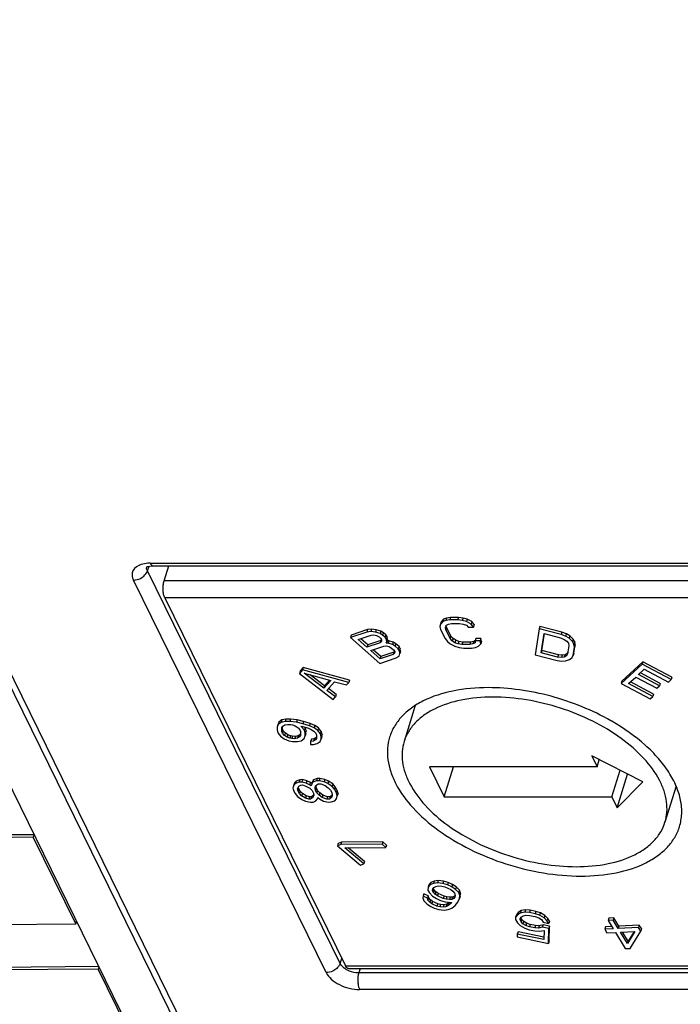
# Model space of a CAD drawing. Header units: millimetres. Extents: x 0 to 420, y 0 to 297.
# Tile 5 of 124: x 104.45 to 109.89, y 44.13 to 52.25. Entities that reach past the tile are written whole.
import ezdxf

# ---------------------------------------------------------------- set-up
doc = ezdxf.new("R2010")
doc.units = ezdxf.units.MM
doc.header["$LTSCALE"] = 23.1
doc.layers.get('0').update_dxf_attribs({"linetype": 'CONTINUOUS'})

msp = doc.modelspace()

# ---------------------------------------------------------------- linework, layer by layer
at = {"color": 7, "linetype": 'CONTINUOUS'}
for p, q in [((109.83381, 35.62005), (99.45955, 56.76057)), ((99.47931, 56.82846), (109.85432, 35.68642)), ((99.24982, 56.36187), (109.67718, 35.11319)), ((105.54864, 47.74341), (110.29788, 47.74341)), ((105.63854, 47.61901), (105.67698, 47.74341)), ((105.49737, 47.73889), (105.49744, 47.73908)), ((105.64484, 47.47851), (107.13344, 44.44506)), ((107.91685, 47.26329), (107.91223, 47.24344)), ((107.93586, 47.28314), (107.91685, 47.26329)), ((107.9229, 47.28287), (107.91685, 47.26329)), ((107.94192, 47.30273), (107.9229, 47.28287)), ((107.94192, 47.30273), (107.93586, 47.28314)), ((107.95976, 47.29308), (107.93586, 47.28314)), ((107.96581, 47.31266), (107.94192, 47.30273)), ((107.96581, 47.31266), (107.95976, 47.29308)), ((107.99328, 47.29806), (107.95976, 47.29308)), ((107.9649, 47.25339), (107.98159, 47.26333)), ((107.99933, 47.31765), (107.96581, 47.31266)), ((107.98159, 47.26333), (108.00793, 47.26831)), ((107.99933, 47.31765), (107.99328, 47.29806)), ((108.05802, 47.29811), (107.99328, 47.29806)), ((108.06408, 47.31769), (107.99933, 47.31765)), ((108.00793, 47.26831), (108.07267, 47.26835)), ((108.06408, 47.31769), (108.05802, 47.29811)), ((108.09643, 47.29317), (108.05802, 47.29811)), ((108.10248, 47.31275), (108.06408, 47.31769)), ((108.07267, 47.26835), (108.10388, 47.26341)), ((108.10248, 47.31275), (108.09643, 47.29317)), ((108.13009, 47.28327), (108.09643, 47.29317)), ((108.13614, 47.30285), (108.10248, 47.31275)), ((108.10388, 47.26341), (108.13035, 47.2535)), ((108.13614, 47.30285), (108.13009, 47.28327)), ((108.16863, 47.26345), (108.13009, 47.28327)), ((108.17468, 47.28303), (108.13614, 47.30285)), ((108.17468, 47.28303), (108.16863, 47.26345)), ((108.18802, 47.23865), (108.16863, 47.26345)), ((108.19408, 47.25824), (108.17468, 47.28303)), ((108.19408, 47.25824), (108.18802, 47.23865)), ((107.30973, 47.19763), (107.17385, 47.15143)), ((107.31578, 47.21721), (107.1799, 47.17101)), ((107.31578, 47.21721), (107.30973, 47.19763)), ((107.34319, 47.2027), (107.30973, 47.19763)), ((107.34924, 47.22228), (107.31578, 47.21721)), ((107.34924, 47.22228), (107.34319, 47.2027)), ((107.38128, 47.19673), (107.34319, 47.2027)), ((107.34628, 47.17223), (107.36841, 47.17345)), ((107.38733, 47.21632), (107.34924, 47.22228)), ((107.36841, 47.17345), (107.39003, 47.16819)), ((107.38733, 47.21632), (107.38128, 47.19673)), ((107.41885, 47.18429), (107.38128, 47.19673)), ((107.4249, 47.20388), (107.38733, 47.21632)), ((107.4249, 47.20388), (107.41885, 47.18429)), ((107.43996, 47.17256), (107.41885, 47.18429)), ((107.44601, 47.19214), (107.4249, 47.20388)), ((107.44601, 47.19214), (107.43996, 47.17256)), ((107.4666, 47.17393), (107.44601, 47.19214)), ((107.4666, 47.17393), (107.46055, 47.15434)), ((107.47638, 47.15834), (107.4666, 47.17393)), ((107.91223, 47.24344), (107.91724, 47.21864)), ((107.91724, 47.21864), (107.95385, 47.14424)), ((107.95783, 47.23851), (107.9649, 47.25339)), ((107.9604, 47.21866), (107.95783, 47.23851)), ((107.96645, 47.23825), (107.9604, 47.21866)), ((107.99701, 47.14427), (107.9604, 47.21866)), ((107.96645, 47.23825), (107.9645, 47.25334)), ((108.00307, 47.16385), (107.96645, 47.23825)), ((108.13035, 47.2535), (108.14486, 47.23863)), ((108.14486, 47.23863), (108.18802, 47.23865)), ((108.72984, 47.22347), (108.69631, 47.00988)), ((108.73589, 47.24305), (108.72984, 47.22347)), ((108.91099, 47.17678), (108.72984, 47.22347)), ((108.91704, 47.19636), (108.73589, 47.24305)), ((108.74587, 47.02547), (108.77085, 47.18453)), ((108.75193, 47.04506), (108.77375, 47.18407)), ((108.77085, 47.18453), (108.90671, 47.14951)), ((108.91704, 47.19636), (108.91099, 47.17678)), ((108.94802, 47.16251), (108.91099, 47.17678)), ((108.95407, 47.18209), (108.91704, 47.19636)), ((108.95407, 47.18209), (108.94802, 47.16251)), ((108.98283, 47.16522), (108.95407, 47.18209)), ((107.1799, 47.17101), (107.17385, 47.15143)), ((107.17385, 47.15143), (107.41576, 46.93742)), ((107.2387, 47.13566), (107.34628, 47.17223)), ((107.31076, 47.07191), (107.2387, 47.13566)), ((107.31681, 47.09149), (107.25906, 47.14258)), ((107.41834, 47.10848), (107.31076, 47.07191)), ((107.42439, 47.12806), (107.31681, 47.09149)), ((107.39003, 47.16819), (107.41113, 47.15646)), ((107.41113, 47.15646), (107.42143, 47.14735)), ((107.42439, 47.12806), (107.41834, 47.10848)), ((107.43018, 47.11881), (107.41834, 47.10848)), ((107.42143, 47.14735), (107.43121, 47.13176)), ((107.43009, 47.13304), (107.42439, 47.12806)), ((107.43121, 47.13176), (107.43018, 47.11881)), ((107.46055, 47.15434), (107.43996, 47.17256)), ((107.47033, 47.13876), (107.46055, 47.15434)), ((107.46775, 47.10637), (107.47393, 47.11477)), ((107.48422, 47.10566), (107.46775, 47.10637)), ((107.47638, 47.15834), (107.47033, 47.13876)), ((107.47393, 47.11477), (107.47033, 47.13876)), ((107.47998, 47.13435), (107.47393, 47.11477)), ((107.47998, 47.13435), (107.47638, 47.15834)), ((107.49027, 47.12525), (107.47734, 47.1258)), ((107.49027, 47.12525), (107.48422, 47.10566)), ((107.5218, 47.09322), (107.48422, 47.10566)), ((107.52785, 47.11281), (107.49027, 47.12525)), ((107.52785, 47.11281), (107.5218, 47.09322)), ((107.5429, 47.08149), (107.5218, 47.09322)), ((107.54895, 47.10107), (107.52785, 47.11281)), ((107.54895, 47.10107), (107.5429, 47.08149)), ((107.57469, 47.07831), (107.54895, 47.10107)), ((107.95385, 47.14424), (107.97325, 47.11945)), ((107.97325, 47.11945), (107.9974, 47.09962)), ((108.00307, 47.16385), (107.99701, 47.14427)), ((108.01397, 47.12443), (107.99701, 47.14427)), ((107.9974, 47.09962), (108.03594, 47.0798)), ((108.02002, 47.14402), (108.00307, 47.16385)), ((108.02002, 47.14402), (108.01397, 47.12443)), ((108.03568, 47.10957), (108.01397, 47.12443)), ((108.04173, 47.12915), (108.02002, 47.14402)), ((108.04173, 47.12915), (108.03568, 47.10957)), ((108.06214, 47.09966), (108.03568, 47.10957)), ((108.06819, 47.11924), (108.04173, 47.12915)), ((108.06819, 47.11924), (108.06214, 47.09966)), ((108.09336, 47.09472), (108.06214, 47.09966)), ((108.09941, 47.1143), (108.06819, 47.11924)), ((108.09941, 47.1143), (108.09336, 47.09472)), ((108.1581, 47.09476), (108.09336, 47.09472)), ((108.16415, 47.11434), (108.09941, 47.1143)), ((108.16415, 47.11434), (108.1581, 47.09476)), ((108.18443, 47.09974), (108.1581, 47.09476)), ((108.19048, 47.11932), (108.16415, 47.11434)), ((108.19048, 47.11932), (108.18443, 47.09974)), ((108.20113, 47.10967), (108.18443, 47.09974)), ((108.20055, 47.12531), (108.19048, 47.11932)), ((108.20705, 47.14414), (108.201, 47.12455)), ((108.24416, 47.12458), (108.201, 47.12455)), ((108.201, 47.12455), (108.20113, 47.10967)), ((108.25021, 47.14417), (108.20705, 47.14414)), ((108.23016, 47.07992), (108.24917, 47.09978)), ((108.25021, 47.14417), (108.24416, 47.12458)), ((108.24917, 47.09978), (108.24416, 47.12458)), ((108.25523, 47.11936), (108.24917, 47.09978)), ((108.25523, 47.11936), (108.25021, 47.14417)), ((108.90671, 47.14951), (108.93619, 47.13719)), ((108.93619, 47.13719), (108.9574, 47.12226)), ((108.97678, 47.14564), (108.94802, 47.16251)), ((108.9574, 47.12226), (108.97036, 47.10474)), ((108.97036, 47.10474), (108.97505, 47.08462)), ((108.98283, 47.16522), (108.97678, 47.14564)), ((109.00412, 47.11968), (108.97678, 47.14564)), ((109.01017, 47.13927), (108.98283, 47.16522)), ((109.01017, 47.13927), (109.00412, 47.11968)), ((109.01636, 47.09761), (109.00412, 47.11968)), ((109.02241, 47.1172), (109.01017, 47.13927)), ((109.01569, 47.02436), (109.02639, 47.09253)), ((109.02241, 47.1172), (109.01636, 47.09761)), ((109.02034, 47.07295), (109.01636, 47.09761)), ((109.02639, 47.09253), (109.02034, 47.07295)), ((109.02639, 47.09253), (109.02241, 47.1172)), ((107.31681, 47.09149), (107.31076, 47.07191)), ((107.34164, 47.04459), (107.44922, 47.08116)), ((107.41885, 46.97629), (107.34164, 47.04459)), ((107.4249, 46.99587), (107.36201, 47.05151)), ((107.52643, 47.01286), (107.41885, 46.97629)), ((107.53248, 47.03244), (107.4249, 46.99587)), ((107.44922, 47.08116), (107.47135, 47.08238)), ((107.47135, 47.08238), (107.49297, 47.07712)), ((107.49297, 47.07712), (107.51408, 47.06539)), ((107.51408, 47.06539), (107.52952, 47.05173)), ((107.53248, 47.03244), (107.52643, 47.01286)), ((107.53827, 47.02319), (107.52643, 47.01286)), ((107.52952, 47.05173), (107.5393, 47.03614)), ((107.53819, 47.03742), (107.53248, 47.03244)), ((107.5393, 47.03614), (107.53827, 47.02319)), ((107.56864, 47.05872), (107.5429, 47.08149)), ((107.57469, 47.07831), (107.56864, 47.05872)), ((107.57842, 47.04314), (107.56864, 47.05872)), ((107.58447, 47.06272), (107.57469, 47.07831)), ((107.57481, 46.99779), (107.58202, 47.01915)), ((107.58447, 47.06272), (107.57842, 47.04314)), ((107.58202, 47.01915), (107.57842, 47.04314)), ((107.58807, 47.03873), (107.58202, 47.01915)), ((107.58807, 47.03873), (107.58447, 47.06272)), ((108.03594, 47.0798), (108.06959, 47.0699)), ((108.06959, 47.0699), (108.108, 47.06496)), ((108.108, 47.06496), (108.17274, 47.065)), ((108.17274, 47.065), (108.20627, 47.06998)), ((108.20627, 47.06998), (108.23016, 47.07992)), ((108.75193, 47.04506), (108.74587, 47.02547)), ((108.88174, 46.99046), (108.74587, 47.02547)), ((108.88779, 47.01004), (108.75193, 47.04506)), ((108.96, 47.0198), (108.94276, 47.01006)), ((108.96, 47.0198), (108.95395, 47.00022)), ((108.96435, 47.01645), (108.95395, 47.00022)), ((108.96646, 47.02988), (108.96, 47.0198)), ((108.97505, 47.08462), (108.96435, 47.01645)), ((109.00964, 47.00478), (109.02034, 47.07295)), ((109.01569, 47.02436), (109.00964, 47.00478)), ((107.41576, 46.93742), (107.55165, 46.98361)), ((107.4249, 46.99587), (107.41885, 46.97629)), ((107.55165, 46.98361), (107.57481, 46.99779)), ((108.69631, 47.00988), (108.87746, 46.96319)), ((108.87746, 46.96319), (108.91591, 46.95801)), ((108.88779, 47.01004), (108.88174, 46.99046)), ((108.91264, 46.98722), (108.88174, 46.99046)), ((108.91869, 47.00681), (108.88779, 47.01004)), ((108.91869, 47.00681), (108.91264, 46.98722)), ((108.93671, 46.99048), (108.91264, 46.98722)), ((108.91591, 46.95801), (108.94753, 46.95932)), ((108.94276, 47.01006), (108.91869, 47.00681)), ((108.94276, 47.01006), (108.93671, 46.99048)), ((108.95395, 47.00022), (108.93671, 46.99048)), ((108.94753, 46.95932), (108.98057, 46.96972)), ((108.98057, 46.96972), (108.99852, 46.984)), ((108.99852, 46.984), (109.00964, 47.00478)), ((109.57848, 46.93234), (109.4044, 46.77309)), ((109.58453, 46.95193), (109.41045, 46.79267)), ((109.58453, 46.95193), (109.57848, 46.93234)), ((109.8181, 46.80467), (109.57848, 46.93234)), ((109.82415, 46.82426), (109.58453, 46.95193)), ((106.77898, 46.88506), (106.75344, 46.85675)), ((106.7595, 46.87633), (106.75344, 46.85675)), ((106.75344, 46.85675), (107.03237, 46.64048)), ((106.78503, 46.90464), (106.7595, 46.87633)), ((106.78503, 46.90464), (106.77898, 46.88506)), ((107.16007, 46.78201), (106.77898, 46.88506)), ((107.16612, 46.80159), (106.78503, 46.90464)), ((106.95515, 46.73375), (106.7943, 46.85732)), ((106.7943, 46.85732), (107.01261, 46.79744)), ((109.54804, 46.84669), (109.59619, 46.89073)), ((109.72716, 46.77406), (109.5638, 46.8611)), ((109.59619, 46.89073), (109.79588, 46.78434)), ((106.9612, 46.75333), (106.84336, 46.84386)), ((107.01261, 46.79744), (106.95515, 46.73375)), ((107.0033, 46.79999), (106.9612, 46.75333)), ((106.98004, 46.71662), (107.04389, 46.78739)), ((107.04389, 46.78739), (107.14091, 46.76078)), ((107.14091, 46.76078), (107.16007, 46.78201)), ((107.16612, 46.80159), (107.16007, 46.78201)), ((109.41045, 46.79267), (109.4044, 46.77309)), ((109.4044, 46.77309), (109.64402, 46.64542)), ((109.46656, 46.77214), (109.52582, 46.82636)), ((109.66625, 46.66575), (109.46656, 46.77214)), ((109.6723, 46.68534), (109.48231, 46.78656)), ((109.52582, 46.82636), (109.69888, 46.73415)), ((109.72111, 46.75448), (109.54804, 46.84669)), ((109.72716, 46.77406), (109.72111, 46.75448)), ((109.79588, 46.78434), (109.8181, 46.80467)), ((109.82415, 46.82426), (109.8181, 46.80467)), ((106.9612, 46.75333), (106.95515, 46.73375)), ((107.05153, 46.66171), (106.98004, 46.71662)), ((107.05758, 46.68129), (106.99295, 46.73094)), ((109.69888, 46.73415), (109.72111, 46.75448)), ((107.03237, 46.64048), (107.05153, 46.66171)), ((107.05758, 46.68129), (107.05153, 46.66171)), ((109.64402, 46.64542), (109.66625, 46.66575)), ((109.6723, 46.68534), (109.66625, 46.66575)), ((107.70889, 46.59146), (107.61694, 46.29394)), ((106.58549, 46.45437), (106.57669, 46.43323)), ((106.58549, 46.45437), (106.57944, 46.43479)), ((106.60372, 46.45254), (106.57944, 46.43479)), ((106.60977, 46.47212), (106.58549, 46.45437)), ((106.60977, 46.47212), (106.60372, 46.45254)), ((106.63532, 46.45947), (106.60372, 46.45254)), ((106.64137, 46.47905), (106.60977, 46.47212)), ((106.64137, 46.47905), (106.63532, 46.45947)), ((106.67443, 46.46015), (106.63532, 46.45947)), ((106.68049, 46.47973), (106.64137, 46.47905)), ((106.68049, 46.47973), (106.67443, 46.46015)), ((106.72882, 46.45287), (106.67443, 46.46015)), ((106.73487, 46.47246), (106.68049, 46.47973)), ((106.73487, 46.47246), (106.72882, 46.45287)), ((106.78298, 46.44104), (106.72882, 46.45287)), ((106.78904, 46.46062), (106.73487, 46.47246)), ((106.78904, 46.46062), (106.78298, 46.44104)), ((106.84299, 46.44422), (106.78904, 46.46062)), ((106.84299, 46.44422), (106.83694, 46.42463)), ((106.88126, 46.42663), (106.84299, 46.44422)), ((106.57064, 46.41365), (106.56957, 46.39082)), ((106.56957, 46.39082), (106.57624, 46.36631)), ((106.57944, 46.43479), (106.57064, 46.41365)), ((106.57669, 46.43323), (106.57064, 46.41365)), ((106.57624, 46.36631), (106.59839, 46.33841)), ((106.60805, 46.3778), (106.60954, 46.40976)), ((106.6141, 46.39739), (106.60805, 46.3778)), ((106.61515, 46.36242), (106.60805, 46.3778)), ((106.60954, 46.40976), (106.61792, 46.42176)), ((106.6141, 46.39739), (106.61505, 46.41765)), ((106.6212, 46.382), (106.6141, 46.39739)), ((106.6212, 46.382), (106.61515, 46.36242)), ((106.62998, 46.34534), (106.61515, 46.36242)), ((106.61792, 46.42176), (106.63404, 46.43208)), ((106.63604, 46.36492), (106.6212, 46.382)), ((106.63604, 46.36492), (106.62998, 46.34534)), ((106.63404, 46.43208), (106.65768, 46.43614)), ((106.65882, 46.35072), (106.63604, 46.36492)), ((106.65768, 46.43614), (106.68111, 46.43563)), ((106.68111, 46.43563), (106.69658, 46.43225)), ((106.69658, 46.43225), (106.71958, 46.42261)), ((106.71958, 46.42261), (106.74237, 46.4084)), ((106.74237, 46.4084), (106.75721, 46.39132)), ((106.75721, 46.39132), (106.76431, 46.37594)), ((106.76431, 46.37594), (106.76282, 46.34398)), ((106.79612, 46.38743), (106.76644, 46.42159)), ((106.76644, 46.42159), (106.78192, 46.41821)), ((106.78192, 46.41821), (106.82813, 46.4035)), ((106.83694, 46.42463), (106.78298, 46.44104)), ((106.80217, 46.40702), (106.79612, 46.38743)), ((106.80279, 46.36292), (106.79612, 46.38743)), ((106.80217, 46.40702), (106.79647, 46.41358)), ((106.80172, 46.34009), (106.80279, 46.36292)), ((106.80884, 46.3825), (106.80217, 46.40702)), ((106.80884, 46.3825), (106.80279, 46.36292)), ((106.80777, 46.35967), (106.80884, 46.3825)), ((106.82813, 46.4035), (106.85114, 46.39386)), ((106.8752, 46.40705), (106.83694, 46.42463)), ((106.85114, 46.39386), (106.87393, 46.37965)), ((106.87393, 46.37965), (106.88876, 46.36258)), ((106.88126, 46.42663), (106.8752, 46.40705)), ((106.90552, 46.38659), (106.8752, 46.40705)), ((106.91157, 46.40617), (106.88126, 46.42663)), ((106.88876, 46.36258), (106.89586, 46.34719)), ((106.91157, 46.40617), (106.90552, 46.38659)), ((106.92767, 46.35869), (106.90552, 46.38659)), ((106.93372, 46.37827), (106.91157, 46.40617)), ((106.93372, 46.37827), (106.92767, 46.35869)), ((106.94039, 46.35375), (106.93372, 46.37827)), ((106.59839, 46.33841), (106.6287, 46.31795)), ((106.6287, 46.31795), (106.66697, 46.30036)), ((106.65277, 46.33113), (106.62998, 46.34534)), ((106.65882, 46.35072), (106.65277, 46.33113)), ((106.67577, 46.3215), (106.65277, 46.33113)), ((106.68183, 46.34108), (106.65882, 46.35072)), ((106.66697, 46.30036), (106.69792, 46.2936)), ((106.68183, 46.34108), (106.67577, 46.3215)), ((106.69125, 46.31811), (106.67577, 46.3215)), ((106.6973, 46.3377), (106.68183, 46.34108)), ((106.6973, 46.3377), (106.69125, 46.31811)), ((106.71468, 46.3176), (106.69125, 46.31811)), ((106.72073, 46.33719), (106.6973, 46.3377)), ((106.69792, 46.2936), (106.73704, 46.29427)), ((106.72073, 46.33719), (106.71468, 46.3176)), ((106.73832, 46.32166), (106.71468, 46.3176)), ((106.74437, 46.34125), (106.72073, 46.33719)), ((106.73704, 46.29427), (106.76864, 46.3012)), ((106.74437, 46.34125), (106.73832, 46.32166)), ((106.75444, 46.33198), (106.73832, 46.32166)), ((106.76049, 46.35156), (106.74437, 46.34125)), ((106.76049, 46.35156), (106.75444, 46.33198)), ((106.76282, 46.34398), (106.75444, 46.33198)), ((106.76336, 46.35568), (106.76049, 46.35156)), ((106.76864, 46.3012), (106.79292, 46.31895)), ((106.79292, 46.31895), (106.80172, 46.34009)), ((106.80777, 46.35967), (106.80172, 46.34009)), ((106.84645, 46.29342), (106.84538, 46.27059)), ((106.8525, 46.313), (106.84645, 46.29342)), ((106.87009, 46.29748), (106.84645, 46.29342)), ((106.87614, 46.31706), (106.8525, 46.313)), ((106.87614, 46.31706), (106.87009, 46.29748)), ((106.8862, 46.30779), (106.87009, 46.29748)), ((106.89225, 46.32738), (106.87614, 46.31706)), ((106.89225, 46.32738), (106.8862, 46.30779)), ((106.89458, 46.3198), (106.8862, 46.30779)), ((106.89513, 46.33149), (106.89225, 46.32738)), ((106.89586, 46.34719), (106.89458, 46.3198)), ((106.9004, 46.27702), (106.92468, 46.29477)), ((106.92468, 46.29477), (106.93349, 46.31591)), ((106.93434, 46.33417), (106.92767, 46.35869)), ((106.93954, 46.33549), (106.93349, 46.31591)), ((106.93349, 46.31591), (106.93434, 46.33417)), ((106.94039, 46.35375), (106.93434, 46.33417)), ((106.93954, 46.33549), (106.94039, 46.35375)), ((106.84538, 46.27059), (106.86881, 46.27009)), ((106.86881, 46.27009), (106.9004, 46.27702)), ((109.16246, 46.17574), (109.20645, 46.08611)), ((109.58448, 45.96178), (109.16246, 46.17574)), ((109.20645, 46.08611), (109.22444, 46.14432)), ((107.82486, 46.08611), (107.94687, 45.83746)), ((109.20645, 46.08611), (107.82486, 46.08611)), ((107.94687, 45.83746), (108.02371, 46.08611)), ((109.32846, 45.83746), (109.39636, 46.05716)), ((106.72792, 45.96854), (106.71448, 45.95325)), ((106.72792, 45.96854), (106.72186, 45.94896)), ((106.75248, 45.9599), (106.72186, 45.94896)), ((106.75853, 45.97948), (106.72792, 45.96854)), ((106.75853, 45.97948), (106.75248, 45.9599)), ((106.77413, 45.96064), (106.75248, 45.9599)), ((106.78018, 45.98022), (106.75853, 45.97948)), ((106.78018, 45.98022), (106.77413, 45.96064)), ((106.80848, 45.95193), (106.77413, 45.96064)), ((106.81453, 45.97151), (106.78018, 45.98022)), ((106.81453, 45.97151), (106.80848, 45.95193)), ((106.84441, 45.95771), (106.81453, 45.97151)), ((106.84441, 45.95771), (106.83836, 45.93812)), ((106.85602, 45.94906), (106.84441, 45.95771)), ((106.86349, 45.95876), (106.85279, 45.93862)), ((106.85884, 45.9582), (106.85279, 45.93862)), ((106.86954, 45.97835), (106.85884, 45.9582)), ((106.86954, 45.97835), (106.86349, 45.95876)), ((106.8941, 45.9697), (106.86349, 45.95876)), ((106.90015, 45.98929), (106.86954, 45.97835)), ((106.90015, 45.98929), (106.8941, 45.9697)), ((106.91575, 45.97045), (106.8941, 45.9697)), ((106.92181, 45.99003), (106.90015, 45.98929)), ((106.92181, 45.99003), (106.91575, 45.97045)), ((106.95732, 45.96198), (106.91575, 45.97045)), ((106.96338, 45.98157), (106.92181, 45.99003)), ((106.96338, 45.98157), (106.95732, 45.96198)), ((106.9872, 45.94818), (106.95732, 45.96198)), ((106.99325, 45.96776), (106.96338, 45.98157)), ((106.99325, 45.96776), (106.9872, 45.94818)), ((107.0286, 45.94425), (106.99325, 45.96776)), ((109.37245, 45.74783), (109.45833, 46.02574)), ((109.37245, 45.74783), (109.58448, 45.96178)), ((106.70843, 45.93366), (106.70047, 45.90867)), ((106.70047, 45.90867), (106.70695, 45.88417)), ((106.71448, 45.95325), (106.70652, 45.92825)), ((106.70695, 45.88417), (106.71791, 45.86477)), ((106.71448, 45.95325), (106.70843, 45.93366)), ((106.72186, 45.94896), (106.70843, 45.93366)), ((106.7393, 45.90506), (106.75, 45.9252)), ((106.74304, 45.88541), (106.7393, 45.90506)), ((106.7491, 45.90499), (106.74304, 45.88541)), ((106.754, 45.86601), (106.74304, 45.88541)), ((106.7491, 45.90499), (106.7465, 45.91862)), ((106.76005, 45.88559), (106.7491, 45.90499)), ((106.75, 45.9252), (106.76617, 45.93565)), ((106.76005, 45.88559), (106.754, 45.86601)), ((106.77823, 45.86644), (106.76005, 45.88559)), ((106.76617, 45.93565), (106.78061, 45.93614)), ((106.78061, 45.93614), (106.80774, 45.92718)), ((106.80774, 45.92718), (106.84036, 45.90853)), ((106.83836, 45.93812), (106.80848, 45.95193)), ((106.85105, 45.92867), (106.83836, 45.93812)), ((106.84036, 45.90853), (106.85853, 45.88937)), ((106.85279, 45.93862), (106.85105, 45.92867)), ((106.85853, 45.88937), (106.86949, 45.86997)), ((106.88367, 45.91001), (106.88714, 45.92991)), ((106.88972, 45.9296), (106.88367, 45.91001)), ((106.88741, 45.89036), (106.88367, 45.91001)), ((106.88714, 45.92991), (106.9078, 45.94545)), ((106.89346, 45.90995), (106.88741, 45.89036)), ((106.89836, 45.87096), (106.88741, 45.89036)), ((106.88972, 45.9296), (106.89017, 45.93219)), ((106.89346, 45.90995), (106.88972, 45.9296)), ((106.90442, 45.89055), (106.89346, 45.90995)), ((106.90442, 45.89055), (106.89836, 45.87096)), ((106.92259, 45.87139), (106.90442, 45.89055)), ((106.9078, 45.94545), (106.92945, 45.94619)), ((106.92945, 45.94619), (106.96654, 45.93263)), ((106.96654, 45.93263), (106.99194, 45.91373)), ((107.02255, 45.92467), (106.9872, 45.94818)), ((106.99194, 45.91373), (107.01011, 45.89458)), ((107.01011, 45.89458), (107.02107, 45.87517)), ((107.02107, 45.87517), (107.02481, 45.85553)), ((107.0286, 45.94425), (107.02255, 45.92467)), ((107.04347, 45.90067), (107.02255, 45.92467)), ((107.04952, 45.92025), (107.0286, 45.94425)), ((107.04952, 45.92025), (107.04347, 45.90067)), ((107.0599, 45.87156), (107.04347, 45.90067)), ((107.06595, 45.89115), (107.04952, 45.92025)), ((107.06595, 45.89115), (107.0599, 45.87156)), ((107.07243, 45.86665), (107.06595, 45.89115)), ((109.85859, 45.92719), (109.76664, 45.62963)), ((106.71791, 45.86477), (106.73883, 45.84077)), ((106.73883, 45.84077), (106.77418, 45.81726)), ((106.77218, 45.84685), (106.754, 45.86601)), ((106.77823, 45.86644), (106.77218, 45.84685)), ((106.80479, 45.8282), (106.77218, 45.84685)), ((106.77418, 45.81726), (106.80405, 45.80345)), ((106.81084, 45.84778), (106.77823, 45.86644)), ((106.80405, 45.80345), (106.84562, 45.79499)), ((106.81084, 45.84778), (106.80479, 45.8282)), ((106.83192, 45.81924), (106.80479, 45.8282)), ((106.83798, 45.83882), (106.81084, 45.84778)), ((106.83798, 45.83882), (106.83192, 45.81924)), ((106.84636, 45.81974), (106.83192, 45.81924)), ((106.85241, 45.83932), (106.83798, 45.83882)), ((106.84562, 45.79499), (106.86728, 45.79573)), ((106.85241, 45.83932), (106.84636, 45.81974)), ((106.86254, 45.83018), (106.84636, 45.81974)), ((106.86859, 45.84976), (106.85241, 45.83932)), ((106.87323, 45.85032), (106.86254, 45.83018)), ((106.86859, 45.84976), (106.86254, 45.83018)), ((106.86728, 45.79573), (106.89067, 45.80642)), ((106.87209, 45.85635), (106.86859, 45.84976)), ((106.86949, 45.86997), (106.87323, 45.85032)), ((106.89067, 45.80642), (106.90411, 45.82172)), ((106.91654, 45.85181), (106.89836, 45.87096)), ((106.90411, 45.82172), (106.90585, 45.83167)), ((106.90585, 45.83167), (106.91854, 45.82221)), ((106.92259, 45.87139), (106.91654, 45.85181)), ((106.94194, 45.8329), (106.91654, 45.85181)), ((106.91854, 45.82221), (106.95116, 45.80355)), ((106.94799, 45.85249), (106.92259, 45.87139)), ((106.94799, 45.85249), (106.94194, 45.8329)), ((106.97903, 45.81934), (106.94194, 45.8329)), ((106.98508, 45.83893), (106.94799, 45.85249)), ((106.95116, 45.80355), (106.99273, 45.79509)), ((106.98508, 45.83893), (106.97903, 45.81934)), ((107.00068, 45.82009), (106.97903, 45.81934)), ((107.00673, 45.83967), (106.98508, 45.83893)), ((106.99273, 45.79509), (107.01438, 45.79584)), ((107.00673, 45.83967), (107.00068, 45.82009)), ((107.02134, 45.83563), (107.00068, 45.82009)), ((107.02436, 45.85293), (107.00673, 45.83967)), ((107.01438, 45.79584), (107.04499, 45.80678)), ((107.02481, 45.85553), (107.02134, 45.83563)), ((107.04499, 45.80678), (107.05843, 45.82207)), ((107.05843, 45.82207), (107.06638, 45.84706)), ((107.06638, 45.84706), (107.0599, 45.87156)), ((107.07243, 45.86665), (107.06638, 45.84706)), ((107.94687, 45.83746), (109.32846, 45.83746)), ((109.32846, 45.83746), (109.37245, 45.74783)), ((104.56132, 45.50639), (103.09532, 45.49554)), ((104.56735, 45.52598), (103.10139, 45.51512)), ((104.56737, 45.52598), (104.56132, 45.50639)), ((104.91212, 44.79154), (104.56132, 45.50639)), ((107.07431, 45.45338), (107.06826, 45.4338)), ((107.09611, 45.44453), (107.06826, 45.4338)), ((107.06826, 45.4338), (107.25778, 45.27621)), ((107.10216, 45.46412), (107.07431, 45.45338)), ((107.10216, 45.46412), (107.09611, 45.44453)), ((107.43533, 45.4472), (107.09611, 45.44453)), ((107.44139, 45.46678), (107.10216, 45.46412)), ((107.12769, 45.41827), (107.46692, 45.42094)), ((107.28563, 45.28695), (107.12769, 45.41827)), ((107.29168, 45.30654), (107.15702, 45.4185)), ((107.44139, 45.46678), (107.43533, 45.4472)), ((107.46692, 45.42094), (107.43533, 45.4472)), ((107.47297, 45.44052), (107.44139, 45.46678)), ((107.47297, 45.44052), (107.46692, 45.42094)), ((107.29168, 45.30654), (107.28563, 45.28695)), ((107.25778, 45.27621), (107.28563, 45.28695)), ((107.89825, 45.14838), (107.86514, 45.14319)), ((107.89825, 45.14838), (107.8922, 45.12879)), ((107.94224, 45.14341), (107.89825, 45.14838)), ((107.94224, 45.14341), (107.93618, 45.12383)), ((107.98012, 45.13102), (107.94224, 45.14341)), ((107.81465, 45.09292), (107.81332, 45.06792)), ((107.81332, 45.06792), (107.82507, 45.04712)), ((107.8207, 45.11251), (107.81465, 45.09292)), ((107.8299, 45.11148), (107.81465, 45.09292)), ((107.83595, 45.13107), (107.8207, 45.11251)), ((107.83595, 45.13107), (107.8299, 45.11148)), ((107.85909, 45.12361), (107.8299, 45.11148)), ((107.86514, 45.14319), (107.83595, 45.13107)), ((107.85639, 45.08576), (107.85034, 45.06618)), ((107.85034, 45.06618), (107.85253, 45.08053)), ((107.85817, 45.05231), (107.85034, 45.06618)), ((107.85253, 45.08053), (107.86168, 45.09167)), ((107.86422, 45.07189), (107.85639, 45.08576)), ((107.86422, 45.07189), (107.85817, 45.05231)), ((107.86514, 45.14319), (107.85909, 45.12361)), ((107.8922, 45.12879), (107.85909, 45.12361)), ((107.86168, 45.09167), (107.8778, 45.09959)), ((107.87902, 45.05481), (107.86422, 45.07189)), ((107.8778, 45.09959), (107.90089, 45.10428)), ((107.93618, 45.12383), (107.8922, 45.12879)), ((107.90089, 45.10428), (107.92789, 45.10205)), ((107.92789, 45.10205), (107.95184, 45.0961)), ((107.97407, 45.11144), (107.93618, 45.12383)), ((107.95184, 45.0961), (108.00061, 45.07356)), ((107.98012, 45.13102), (107.97407, 45.11144)), ((108.0089, 45.09534), (107.97407, 45.11144)), ((108.01495, 45.11492), (107.98012, 45.13102)), ((108.00061, 45.07356), (108.01846, 45.06018)), ((108.01495, 45.11492), (108.0089, 45.09534)), ((108.04068, 45.07553), (108.0089, 45.09534)), ((108.04673, 45.09511), (108.01495, 45.11492)), ((108.04673, 45.09511), (108.04068, 45.07553)), ((108.06636, 45.04829), (108.04068, 45.07553)), ((108.07241, 45.06787), (108.04673, 45.09511)), ((108.07241, 45.06787), (108.06636, 45.04829)), ((108.08111, 45.04336), (108.07241, 45.06787)), ((107.77365, 45.01966), (107.77147, 45.0053)), ((107.77147, 45.0053), (107.78016, 44.98079)), ((107.77971, 45.03924), (107.77365, 45.01966)), ((107.80849, 45.00356), (107.77365, 45.01966)), ((107.81454, 45.02314), (107.77971, 45.03924)), ((107.81454, 45.02314), (107.80849, 45.00356)), ((107.81327, 44.98598), (107.80849, 45.00356)), ((107.81932, 45.00556), (107.81327, 44.98598)), ((107.82806, 44.96889), (107.81327, 44.98598)), ((107.81932, 45.00556), (107.81454, 45.02314)), ((107.83411, 44.98848), (107.81932, 45.00556)), ((107.82507, 45.04712), (107.85075, 45.01988)), ((107.83411, 44.98848), (107.82806, 44.96889)), ((107.85196, 44.9751), (107.83411, 44.98848)), ((107.85075, 45.01988), (107.88253, 45.00007)), ((107.87297, 45.03523), (107.85817, 45.05231)), ((107.87902, 45.05481), (107.87297, 45.03523)), ((107.89082, 45.02185), (107.87297, 45.03523)), ((107.89687, 45.04144), (107.87902, 45.05481)), ((107.88253, 45.00007), (107.91736, 44.98397)), ((107.89687, 45.04144), (107.89082, 45.02185)), ((107.93958, 44.99931), (107.89082, 45.02185)), ((107.94563, 45.01889), (107.89687, 45.04144)), ((107.91736, 44.98397), (107.95524, 44.97158)), ((107.94563, 45.01889), (107.93958, 44.99931)), ((107.96353, 44.99336), (107.93958, 44.99931)), ((107.96959, 45.01294), (107.94563, 45.01889)), ((107.96959, 45.01294), (107.96353, 44.99336)), ((107.99054, 44.99113), (107.96353, 44.99336)), ((107.99659, 45.01071), (107.96959, 45.01294)), ((107.99659, 45.01071), (107.99054, 44.99113)), ((108.01057, 44.99211), (107.99054, 44.99113)), ((108.01662, 45.01169), (107.99659, 45.01071)), ((108.01662, 45.01169), (108.01057, 44.99211)), ((108.02669, 45.00003), (108.01057, 44.99211)), ((108.03274, 45.01961), (108.01662, 45.01169)), ((108.01846, 45.06018), (108.03325, 45.0431)), ((108.03274, 45.01961), (108.02669, 45.00003)), ((108.03585, 45.01116), (108.02669, 45.00003)), ((108.03778, 45.02573), (108.03274, 45.01961)), ((108.03325, 45.0431), (108.03803, 45.02552)), ((108.03803, 45.02552), (108.03585, 45.01116)), ((108.05934, 44.96957), (108.07373, 44.99877)), ((108.07505, 45.02378), (108.06636, 45.04829)), ((108.07373, 44.99877), (108.07505, 45.02378)), ((108.07978, 45.01836), (108.07373, 44.99877)), ((108.08111, 45.04336), (108.07505, 45.02378)), ((108.07978, 45.01836), (108.08111, 45.04336)), ((107.78016, 44.98079), (107.80584, 44.95355)), ((107.80584, 44.95355), (107.83762, 44.93374)), ((107.84591, 44.95552), (107.82806, 44.96889)), ((107.83762, 44.93374), (107.86549, 44.92086)), ((107.85196, 44.9751), (107.84591, 44.95552)), ((107.88771, 44.9362), (107.84591, 44.95552)), ((107.89376, 44.95578), (107.85196, 44.9751)), ((107.86549, 44.92086), (107.90337, 44.90847)), ((107.89376, 44.95578), (107.88771, 44.9362)), ((107.91166, 44.93025), (107.88771, 44.9362)), ((107.91771, 44.94983), (107.89376, 44.95578)), ((107.90337, 44.90847), (107.94736, 44.9035)), ((107.91771, 44.94983), (107.91166, 44.93025)), ((107.93866, 44.92801), (107.91166, 44.93025)), ((107.94471, 44.9476), (107.91771, 44.94983)), ((107.94471, 44.9476), (107.93866, 44.92801)), ((107.96175, 44.93271), (107.93866, 44.92801)), ((107.9678, 44.95229), (107.94471, 44.9476)), ((107.94736, 44.9035), (107.98046, 44.90869)), ((107.95524, 44.97158), (108.00925, 44.96711)), ((107.9678, 44.95229), (107.96175, 44.93271)), ((107.97787, 44.94063), (107.96175, 44.93271)), ((107.98392, 44.96021), (107.9678, 44.95229)), ((107.98392, 44.96021), (107.97787, 44.94063)), ((108.00314, 44.95968), (107.97787, 44.94063)), ((107.98046, 44.90869), (108.00965, 44.92081)), ((107.99467, 44.96831), (107.98392, 44.96021)), ((108.00577, 44.96818), (108.00314, 44.95968)), ((108.00925, 44.96711), (108.00314, 44.95968)), ((108.00965, 44.92081), (108.03798, 44.94358)), ((108.03798, 44.94358), (108.05934, 44.96957)), ((108.58036, 44.90001), (108.5574, 44.88591)), ((108.58036, 44.90001), (108.57431, 44.88043)), ((108.61843, 44.9063), (108.58036, 44.90001)), ((108.61843, 44.9063), (108.61238, 44.88672)), ((108.65639, 44.9032), (108.61843, 44.9063)), ((108.65639, 44.9032), (108.65033, 44.88362)), ((108.70187, 44.89384), (108.65639, 44.9032)), ((108.53591, 44.84596), (108.53568, 44.82717)), ((108.53568, 44.82717), (108.55056, 44.80057)), ((108.55135, 44.86632), (108.53591, 44.84596)), ((108.54196, 44.86554), (108.53591, 44.84596)), ((108.5574, 44.88591), (108.54196, 44.86554)), ((108.5574, 44.88591), (108.55135, 44.86632)), ((108.57431, 44.88043), (108.55135, 44.86632)), ((108.57933, 44.84249), (108.57364, 44.82407)), ((108.57364, 44.82407), (108.57375, 44.83346)), ((108.58105, 44.80842), (108.57364, 44.82407)), ((108.57375, 44.83346), (108.5815, 44.84599)), ((108.61238, 44.88672), (108.57431, 44.88043)), ((108.5871, 44.828), (108.57969, 44.84365)), ((108.5871, 44.828), (108.58105, 44.80842)), ((108.5815, 44.84599), (108.59683, 44.85696)), ((108.6021, 44.81079), (108.5871, 44.828)), ((108.59683, 44.85696), (108.61968, 44.86168)), ((108.65033, 44.88362), (108.61238, 44.88672)), ((108.61968, 44.86168), (108.65006, 44.86013)), ((108.65006, 44.86013), (108.69553, 44.85077)), ((108.69581, 44.87426), (108.65033, 44.88362)), ((108.69553, 44.85077), (108.7258, 44.83983)), ((108.70187, 44.89384), (108.69581, 44.87426)), ((108.73366, 44.86176), (108.69581, 44.87426)), ((108.73971, 44.88134), (108.70187, 44.89384)), ((108.7258, 44.83983), (108.74843, 44.82576)), ((108.73971, 44.88134), (108.73366, 44.86176)), ((108.77139, 44.83987), (108.73366, 44.86176)), ((108.77744, 44.85945), (108.73971, 44.88134)), ((108.74843, 44.82576), (108.76336, 44.80385)), ((108.77744, 44.85945), (108.77139, 44.83987)), ((108.79391, 44.8164), (108.77139, 44.83987)), ((108.79996, 44.83598), (108.77744, 44.85945)), ((108.79996, 44.83598), (108.79391, 44.8164)), ((108.81489, 44.81408), (108.79996, 44.83598)), ((109.30337, 44.8387), (109.29732, 44.81912)), ((109.33922, 44.82143), (109.29732, 44.81912)), ((109.29732, 44.81912), (109.33946, 44.7499)), ((109.34527, 44.84101), (109.30337, 44.8387)), ((109.34527, 44.84101), (109.33922, 44.82143)), ((109.38136, 44.75221), (109.33922, 44.82143)), ((109.38741, 44.7718), (109.34527, 44.84101)), ((103.44612, 44.78069), (104.91212, 44.79154)), ((104.91212, 44.79154), (104.91817, 44.81112)), ((108.55056, 44.80057), (108.57308, 44.7771)), ((108.57308, 44.7771), (108.61081, 44.75521)), ((108.59604, 44.79121), (108.58105, 44.80842)), ((108.6021, 44.81079), (108.59604, 44.79121)), ((108.61867, 44.77713), (108.59604, 44.79121)), ((108.62472, 44.79672), (108.6021, 44.81079)), ((108.61081, 44.75521), (108.64866, 44.74271)), ((108.62472, 44.79672), (108.61867, 44.77713)), ((108.64894, 44.7662), (108.61867, 44.77713)), ((108.65499, 44.78578), (108.62472, 44.79672)), ((108.64866, 44.74271), (108.69414, 44.73335)), ((108.65499, 44.78578), (108.64894, 44.7662)), ((108.69442, 44.75684), (108.64894, 44.7662)), ((108.70047, 44.77642), (108.65499, 44.78578)), ((108.70047, 44.77642), (108.69442, 44.75684)), ((108.72479, 44.75529), (108.69442, 44.75684)), ((108.73084, 44.77488), (108.70047, 44.77642)), ((108.73084, 44.77488), (108.72479, 44.75529)), ((108.75528, 44.76314), (108.72479, 44.75529)), ((108.76133, 44.78273), (108.73084, 44.77488)), ((108.76133, 44.78273), (108.75528, 44.76314)), ((108.80834, 44.75222), (108.75528, 44.76314)), ((108.81439, 44.77181), (108.76133, 44.78273)), ((108.76336, 44.80385), (108.80884, 44.79449)), ((108.80884, 44.79449), (108.79391, 44.8164)), ((108.80688, 44.63011), (108.80834, 44.75222)), ((108.81439, 44.77181), (108.80834, 44.75222)), ((108.81489, 44.81408), (108.80884, 44.79449)), ((108.81294, 44.64969), (108.81439, 44.77181)), ((109.27567, 44.76562), (109.26962, 44.74604)), ((109.33946, 44.7499), (109.26962, 44.74604)), ((109.26962, 44.74604), (109.28768, 44.71638)), ((109.32812, 44.76852), (109.27567, 44.76562)), ((109.38741, 44.7718), (109.38136, 44.75221)), ((109.54897, 44.76147), (109.38136, 44.75221)), ((109.55502, 44.78106), (109.38741, 44.7718)), ((109.55502, 44.78106), (109.54897, 44.76147)), ((109.56703, 44.73181), (109.54897, 44.76147)), ((109.57308, 44.75139), (109.55502, 44.78106)), ((109.57308, 44.75139), (109.56703, 44.73181)), ((108.54945, 44.70663), (108.54917, 44.68315)), ((108.54917, 44.68315), (108.80688, 44.63011)), ((108.5555, 44.72622), (108.54945, 44.70663)), ((108.76926, 44.66139), (108.54945, 44.70663)), ((108.76951, 44.68217), (108.5555, 44.72622)), ((108.69414, 44.73335), (108.73209, 44.73025)), ((108.73209, 44.73025), (108.77016, 44.73654)), ((108.77016, 44.73654), (108.76926, 44.66139)), ((109.28768, 44.71638), (109.35752, 44.72024)), ((109.35752, 44.72024), (109.43879, 44.58675)), ((109.39942, 44.72255), (109.51814, 44.72911)), ((109.45661, 44.62862), (109.39942, 44.72255)), ((109.46266, 44.6482), (109.41681, 44.72351)), ((109.51814, 44.72911), (109.45661, 44.62862)), ((109.512, 44.72877), (109.46266, 44.6482)), ((109.48069, 44.58906), (109.56703, 44.73181)), ((108.81294, 44.64969), (108.80688, 44.63011)), ((109.43879, 44.58675), (109.48069, 44.58906)), ((109.46266, 44.6482), (109.45661, 44.62862)), ((105.09514, 44.41858), (103.62914, 44.40772)), ((105.10118, 44.43816), (103.63521, 44.4273)), ((105.10119, 44.43816), (105.09514, 44.41858)), ((105.44594, 43.70372), (105.09514, 44.41858)), ((107.15765, 44.42339), (111.74453, 44.42339))]:
    msp.add_line(p, q, dxfattribs=at)
at = {"color": 9, "linetype": 'CONTINUOUS'}
for p, q in [((105.52444, 47.76508), (110.27368, 47.76508)), ((105.50134, 47.7009), (105.49838, 47.70745)), ((105.50133, 47.7009), (105.51606, 47.74028)), ((107.08946, 44.46463), (105.50133, 47.7009)), ((106.97405, 44.38903), (105.38592, 47.6253)), ((110.22542, 47.61901), (105.63854, 47.61901)), ((110.23172, 47.47851), (105.64484, 47.47851)), ((107.08946, 44.46463), (107.10322, 44.50665)), ((107.13344, 44.44506), (111.72033, 44.44506)), ((107.25455, 44.42339), (107.24263, 44.38698)), ((111.99187, 44.38698), (107.24263, 44.38698)), ((111.99899, 44.24926), (107.24975, 44.24926))]:
    msp.add_line(p, q, dxfattribs=at)
at = {"color": 7, "linetype": 'CONTINUOUS'}
msp.add_lwpolyline([(105.49352, 47.73246), (105.49301, 47.73196), (105.49415, 47.73275), (105.49723, 47.73444), (105.50254, 47.73666), (105.51029, 47.73905), (105.5203, 47.74118), (105.53209, 47.7427), (105.54538, 47.7434), (105.54875, 47.74343)], dxfattribs=at)
at = {"color": 9, "linetype": 'CONTINUOUS'}
for centre, radius, start, end in [((105.54879, 47.75868), 0.01526, 258.975361, 269.449911), ((105.53469, 47.72515), 0.03977, 159.788248, 168.819594), ((107.15929, 44.4967), 0.07683, 204.671677, 210.568407)]:
    msp.add_arc(centre, radius, start, end, dxfattribs=at)
at = {"color": 7, "linetype": 'CONTINUOUS'}
msp.add_arc((108.38354, 44.82233), 1.8919, 60.028827, 60.300529, dxfattribs=at)
at = {"color": 9, "linetype": 'CONTINUOUS'}
for points, knots in [([(105.44986, 47.75427), (105.42303, 47.7455), (105.38273, 47.72047), (105.37163, 47.66411), (105.37977, 47.63785), (105.38592, 47.6253)], [0, 0, 0, 0, 0.5150518, 0.745135, 1, 1, 1, 1]), ([(105.52444, 47.76508), (105.51775, 47.76508), (105.4926, 47.76424), (105.46743, 47.76001), (105.44986, 47.75427)], [0, 0, 0, 0, 0.2656407, 1, 1, 1, 1]), ([(105.52444, 47.76508), (105.52586, 47.76219), (105.53077, 47.75341), (105.53897, 47.74505), (105.54587, 47.74371)], [0, 0, 0, 0, 0.3141496, 1, 1, 1, 1]), ([(105.4567, 47.64728), (105.46194, 47.65071), (105.48056, 47.66493), (105.49566, 47.68466), (105.50134, 47.7009)], [0, 0, 0, 0, 0.2670281, 1, 1, 1, 1]), ([(105.38592, 47.6253), (105.39195, 47.6253), (105.41681, 47.62747), (105.44092, 47.63694), (105.4567, 47.64728)], [0, 0, 0, 0, 0.2421427, 1, 1, 1, 1]), ([(107.12366, 44.42479), (107.12045, 44.42722), (107.10887, 44.43673), (107.09871, 44.44818), (107.09314, 44.45762)], [0, 0, 0, 0, 0.2689211, 1, 1, 1, 1]), ([(107.04483, 44.41101), (107.03951, 44.40752), (107.01773, 44.39545), (106.99257, 44.38903), (106.97405, 44.38903)], [0, 0, 0, 0, 0.2558846, 1, 1, 1, 1]), ([(106.97405, 44.38903), (106.98397, 44.36864), (107.01714, 44.32967), (107.10709, 44.27122), (107.19259, 44.24926), (107.24975, 44.24926)], [0, 0, 0, 0, 0.2121885, 0.4650017, 1, 1, 1, 1]), ([(107.24263, 44.38698), (107.23484, 44.38679), (107.20286, 44.38827), (107.17127, 44.39759), (107.14972, 44.40856)], [0, 0, 0, 0, 0.2436928, 1, 1, 1, 1]), ([(107.24263, 44.38698), (107.24107, 44.38156), (107.23572, 44.35776), (107.23439, 44.33313), (107.23536, 44.31442)], [0, 0, 0, 0, 0.2312443, 1, 1, 1, 1]), ([(107.23536, 44.31442), (107.23568, 44.3082), (107.23776, 44.28603), (107.24267, 44.26369), (107.24975, 44.24926)], [0, 0, 0, 0, 0.2793021, 1, 1, 1, 1])]:
    msp.add_open_spline(points, degree=3, knots=knots, dxfattribs=at)
for points in [[(105.49838, 47.70745), (105.49532, 47.7154), (105.49403, 47.72451), (105.49568, 47.73287)], [(107.07497, 44.43861), (107.06662, 44.42784), (107.05623, 44.41847), (107.04483, 44.41101)], [(107.08948, 44.46463), (107.0862, 44.45526), (107.08105, 44.44646), (107.07497, 44.43861)], [(107.14972, 44.40855), (107.1406, 44.41319), (107.13182, 44.4186), (107.12366, 44.42479)]]:
    msp.add_open_spline(points, degree=3, dxfattribs=at)
at = {"color": 7, "linetype": 'CONTINUOUS'}
for points, knots in [([(105.64484, 47.47851), (105.64024, 47.48789), (105.63359, 47.51011), (105.6294, 47.54586), (105.63052, 47.58321), (105.63506, 47.60773), (105.63854, 47.61901)], [0, 0, 0, 0, 0.2190261, 0.4806644, 0.7525741, 1, 1, 1, 1]), ([(108.31049, 46.7388), (108.21263, 46.7388), (108.0285, 46.72333), (107.8142, 46.65597), (107.67669, 46.57398), (107.59546, 46.50326), (107.53398, 46.42215), (107.50702, 46.36161), (107.49752, 46.33084)], [0, 0, 0, 0, 0.3031454, 0.5686783, 0.6870891, 0.79692, 0.9002339, 1, 1, 1, 1]), ([(109.32088, 46.4657), (109.24454, 46.50925), (109.08391, 46.58678), (108.83048, 46.67231), (108.57079, 46.72578), (108.39603, 46.7388), (108.31049, 46.7388)], [0, 0, 0, 0, 0.249425, 0.5044983, 0.757254, 1, 1, 1, 1]), ([(108.34862, 46.6611), (108.26055, 46.6611), (108.09483, 46.64717), (107.90196, 46.58655), (107.7782, 46.51276), (107.70509, 46.44912), (107.64976, 46.37612), (107.6255, 46.32163), (107.61694, 46.29394)], [0, 0, 0, 0, 0.3031455, 0.5686777, 0.6870893, 0.7969196, 0.9002334, 1, 1, 1, 1]), ([(109.76664, 45.62963), (109.77485, 45.65621), (109.78539, 45.71235), (109.78228, 45.79988), (109.76075, 45.88971), (109.70631, 46.01504), (109.59211, 46.16848), (109.40371, 46.33106), (109.1704, 46.47002), (108.90682, 46.57665), (108.62967, 46.64429), (108.44094, 46.6611), (108.34862, 46.6611)], [0, 0, 0, 0, 0.0427016, 0.086808, 0.1335096, 0.1836582, 0.2956748, 0.4234154, 0.5635466, 0.7106453, 0.8582883, 1, 1, 1, 1]), ([(109.88607, 45.59273), (109.89662, 45.62688), (109.90894, 45.69986), (109.89912, 45.81358), (109.86215, 45.92976), (109.79938, 46.04586), (109.71242, 46.15969), (109.56232, 46.30984), (109.42638, 46.40488), (109.32866, 46.46124)], [0, 0, 0, 0, 0.0969586, 0.1981181, 0.3068577, 0.4253207, 0.5544168, 0.6940192, 1, 1, 1, 1]), ([(107.49752, 46.33084), (107.48839, 46.30131), (107.47668, 46.23894), (107.48014, 46.14167), (107.50406, 46.04186), (107.56455, 45.90262), (107.69143, 45.73213), (107.90077, 45.55148), (108.16, 45.39708), (108.45288, 45.2786), (108.76081, 45.20345), (108.97052, 45.18477), (109.07309, 45.18477)], [0, 0, 0, 0, 0.0427019, 0.0868081, 0.1335097, 0.1836584, 0.2956747, 0.4234157, 0.5635467, 0.7106451, 0.8582885, 1, 1, 1, 1]), ([(107.61694, 46.29394), (107.60873, 46.26736), (107.5982, 46.21122), (107.60131, 46.12369), (107.62283, 46.03385), (107.67728, 45.90853), (107.79147, 45.75509), (107.97988, 45.59251), (108.21318, 45.45355), (108.47677, 45.34691), (108.75391, 45.27928), (108.94264, 45.26247), (109.03496, 45.26247)], [0, 0, 0, 0, 0.0427016, 0.086808, 0.1335096, 0.1836582, 0.2956748, 0.4234154, 0.5635466, 0.7106453, 0.8582883, 1, 1, 1, 1]), ([(109.03496, 45.26247), (109.12304, 45.26247), (109.28875, 45.2764), (109.48163, 45.33702), (109.60538, 45.41081), (109.67849, 45.47445), (109.73382, 45.54745), (109.75808, 45.60194), (109.76664, 45.62963)], [0, 0, 0, 0, 0.3031455, 0.5686777, 0.6870893, 0.7969196, 0.9002334, 1, 1, 1, 1]), ([(109.07309, 45.18477), (109.17095, 45.18477), (109.35508, 45.20024), (109.56939, 45.2676), (109.70689, 45.34959), (109.78813, 45.4203), (109.8496, 45.50142), (109.87656, 45.56195), (109.88607, 45.59273)], [0, 0, 0, 0, 0.3031454, 0.5686783, 0.6870891, 0.79692, 0.9002339, 1, 1, 1, 1]), ([(107.15765, 44.42339), (107.15543, 44.42339), (107.14922, 44.42485), (107.14041, 44.43256), (107.13571, 44.44043), (107.13344, 44.44506)], [0, 0, 0, 0, 0.1958277, 0.5447809, 1, 1, 1, 1])]:
    msp.add_open_spline(points, degree=3, knots=knots, dxfattribs=at)

doc.saveas('drawing.dxf')
